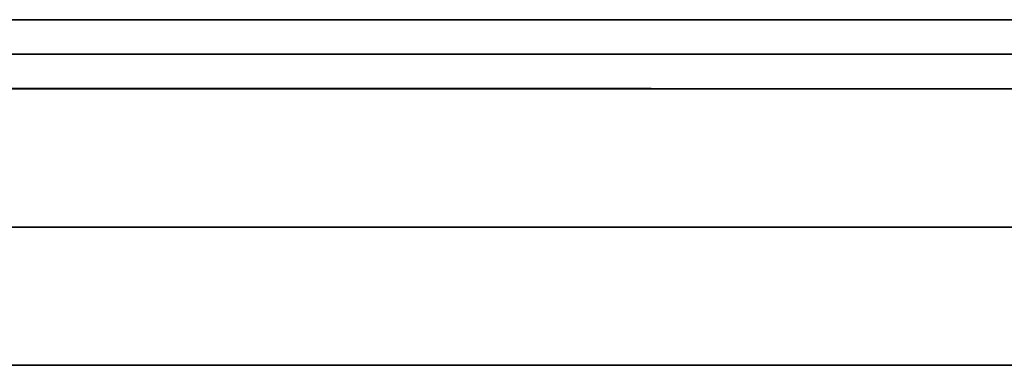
# Model space of a CAD drawing. Header units: millimetres. Extents: x -448 to 1378, y -985 to 990.
# Tile 53 of 120: x 825 to 882, y -205 to -185. Entities that reach past the tile are written whole.
import ezdxf

# ---------------------------------------------------------------- set-up
doc = ezdxf.new("R2010")
doc.units = ezdxf.units.MM
doc.header["$MEASUREMENT"] = 0
doc.layers.add('IGES level 49', color=255, linetype='Continuous')

msp = doc.modelspace()

# ---------------------------------------------------------------- linework, layer by layer
at = {"layer": 'IGES level 49'}
for points in [[(-420, -185, -37), (465, -185, -37), (1350, -185, -37)], [(1350, -185, -397), (465, -185, -397), (-420, -185, -397)], [(-420, -185, -37), (465, -185, -37), (1350, -185, -37)], [(1350, -185, -397), (465, -185, -397), (-420, -185, -397)], [(-420, -185, -217), (465, -185, -217), (1350, -185, -217)], [(1350, -187, -37), (465, -187, -37), (-420, -187, -37)], [(-420, -187, -397), (465, -187, -397), (1350, -187, -397)], [(1350, -189, -37), (465, -189, -37), (-420, -189, -37)], [(-420, -189, -397), (465, -189, -397), (1350, -189, -397)], [(1336.144, -197, -383.144), (465, -197, -383.144), (-406.144, -197, -383.144)], [(-406.144, -197, -50.856), (465, -197, -50.856), (1336.144, -197, -50.856)], [(-392.287, -205, -64.713), (465, -205, -64.713), (1322.287, -205, -64.713)], [(1322.287, -205, -369.287), (465, -205, -369.287), (-392.287, -205, -369.287)], [(-392.287, -205, -217), (465, -205, -217), (1322.287, -205, -217)]]:
    msp.add_open_spline(points, degree=2, dxfattribs=at)
at = {"layer": 'IGES level 49', "extrusion": (0, -0.866025, -0.5)}
msp.add_open_spline([(1350, -189, -397), (465, -189, -397), (-420, -189, -397), (-406.144, -197, -383.144), (-392.287, -205, -369.287), (465, -205, -369.287), (1322.287, -205, -369.287), (1336.144, -197, -383.144), (1350, -189, -397)], degree=2, knots=[0, 0, 0, 1, 1, 2, 2, 3, 3, 4, 4, 4], dxfattribs=at)
at = {"layer": 'IGES level 49', "extrusion": (0, 0.866025, -0.5)}
msp.add_open_spline([(-420, -189, -37), (465, -189, -37), (1350, -189, -37), (1336.144, -197, -50.856), (1322.287, -205, -64.713), (465, -205, -64.713), (-392.287, -205, -64.713), (-406.144, -197, -50.856), (-420, -189, -37)], degree=2, knots=[0, 0, 0, 1, 1, 2, 2, 3, 3, 4, 4, 4], dxfattribs=at)

doc.saveas('drawing.dxf')
